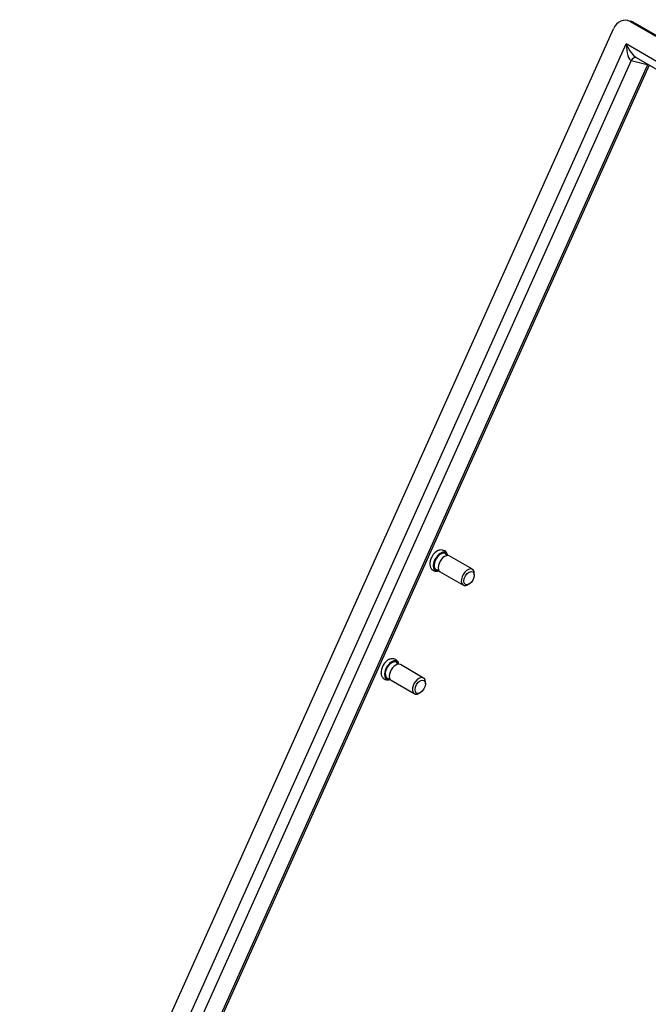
# Model space of a CAD drawing. Header units: inches. Extents: x 13 to 125, y 11 to 86.
# Tile 9 of 11: x 105.07 to 111.64, y 49.36 to 59.67. Entities that reach past the tile are written whole.
import ezdxf

# ---------------------------------------------------------------- set-up
doc = ezdxf.new("R2010")
doc.units = ezdxf.units.IN
doc.header["$MEASUREMENT"] = 0
doc.layers.add('Visible Edges(ANSI)', color=7, linetype='Continuous', lineweight=25)
doc.layers.add('Visible Tangent Edges(ANSI)', color=7, linetype='Continuous', lineweight=25)

msp = doc.modelspace()

# ---------------------------------------------------------------- linework, layer by layer
at = {"layer": 'Visible Edges(ANSI)'}
for p, q in [((105.068, 45.742), (111.279, 59.571)), ((111.426, 59.66), (111.458, 59.653)), ((111.454, 59.649), (122.284, 53.397)), ((122.315, 53.389), (111.486, 59.642)), ((111.517, 59.27), (122.049, 53.19)), ((111.652, 59.192), (105.602, 45.723)), ((109.803, 53.916), (109.561, 54.056)), ((109.707, 53.749), (109.464, 53.889)), ((109.823, 53.856), (109.823, 53.872)), ((109.769, 53.762), (109.755, 53.754)), ((109.292, 52.778), (109.05, 52.918)), ((109.195, 52.611), (108.953, 52.751)), ((109.312, 52.718), (109.312, 52.734)), ((109.258, 52.624), (109.244, 52.616))]:
    msp.add_line(p, q, dxfattribs=at)
for centre, major_axis, ratio, start_param, end_param in [((111.39, 59.507), (0.035, 0.153), 0.804092, 6.042375, 7.613171), ((111.422, 59.499), (0.035, 0.153), 0.804092, 6.042375, 6.283185), ((109.435, 54.017), (-0.0543, -0.0941), 0.57735, 3.791126, 5.633652), ((109.471, 53.996), (0.0543, 0.0941), 0.57735, 5.733748, 9.974215), ((109.471, 53.996), (0.0482, 0.0835), 0.57735, 5.835453, 9.87251), ((109.513, 53.972), (0.0482, 0.0835), 0.57735, 0, 3.141593), ((109.755, 53.833), (0.0482, 0.0835), 0.57735, 5.497787, 10.210176), ((108.924, 52.88), (-0.0543, -0.0941), 0.57735, 3.791126, 5.633652), ((108.96, 52.859), (0.0543, 0.0941), 0.57735, 5.733748, 9.974215), ((108.96, 52.859), (0.0482, 0.0835), 0.57735, 5.835453, 9.87251), ((109.001, 52.835), (0.0482, 0.0835), 0.57735, 0, 3.141593), ((109.244, 52.695), (0.0482, 0.0835), 0.57735, 5.497787, 10.210176)]:
    msp.add_ellipse(centre, major_axis=major_axis, ratio=ratio, start_param=start_param, end_param=end_param, dxfattribs=at)
for centre in [(109.769, 53.824), (109.258, 52.687)]:
    msp.add_ellipse(centre, major_axis=(-0.0384, -0.0665), ratio=0.57735, dxfattribs=at)
for points, knots in [([(111.518, 59.27), (111.518, 59.27), (111.517, 59.27), (111.517, 59.27), (111.517, 59.27), (111.517, 59.27)], [-0.05046888, -0.05046888, -0.05046888, -0.05046888, -0.03490659, -0.03490659, 0, 0, 0, 0]), ([(109.546, 54.06), (109.544, 54.066), (109.543, 54.072), (109.536, 54.086), (109.531, 54.094), (109.518, 54.106), (109.51, 54.111), (109.495, 54.117), (109.487, 54.118), (109.471, 54.118), (109.462, 54.117), (109.451, 54.114), (109.448, 54.112), (109.445, 54.111)], [4.928624, 4.928624, 4.928624, 4.928624, 5.108067, 5.108067, 5.367881, 5.367881, 5.587472, 5.587472, 5.803241, 5.803241, 6.054602, 6.054602, 6.14732, 6.14732, 6.14732, 6.14732]), ([(109.359, 53.961), (109.36, 53.953), (109.362, 53.944), (109.369, 53.928), (109.375, 53.92), (109.388, 53.908), (109.395, 53.903), (109.411, 53.897), (109.418, 53.896), (109.435, 53.895), (109.444, 53.897), (109.452, 53.9), (109.453, 53.9), (109.453, 53.9)], [1.706661, 1.706661, 1.706661, 1.706661, 1.966475, 1.966475, 2.226288, 2.226288, 2.44588, 2.44588, 2.661648, 2.661648, 2.913009, 2.913009, 2.925357, 2.925357, 2.925357, 2.925357]), ([(109.034, 52.923), (109.033, 52.928), (109.031, 52.934), (109.025, 52.948), (109.02, 52.956), (109.006, 52.968), (108.999, 52.973), (108.984, 52.979), (108.976, 52.98), (108.959, 52.981), (108.951, 52.979), (108.94, 52.976), (108.937, 52.975), (108.934, 52.973)], [4.928624, 4.928624, 4.928624, 4.928624, 5.108067, 5.108067, 5.367881, 5.367881, 5.587472, 5.587472, 5.803241, 5.803241, 6.054602, 6.054602, 6.14732, 6.14732, 6.14732, 6.14732]), ([(108.847, 52.824), (108.848, 52.815), (108.851, 52.807), (108.858, 52.79), (108.864, 52.782), (108.877, 52.77), (108.884, 52.765), (108.899, 52.76), (108.907, 52.758), (108.924, 52.758), (108.933, 52.759), (108.941, 52.762), (108.941, 52.762), (108.942, 52.762)], [1.706661, 1.706661, 1.706661, 1.706661, 1.966475, 1.966475, 2.226288, 2.226288, 2.44588, 2.44588, 2.661648, 2.661648, 2.913009, 2.913009, 2.925357, 2.925357, 2.925357, 2.925357])]:
    msp.add_open_spline(points, degree=3, knots=knots, dxfattribs=at)
at = {"layer": 'Visible Tangent Edges(ANSI)'}
for p, q in [((111.454, 59.649), (111.486, 59.642)), ((105.258, 45.713), (111.412, 59.413)), ((122.14, 53.219), (111.412, 59.413)), ((111.465, 59.239), (105.426, 45.793)), ((105.599, 45.753), (111.638, 59.199)), ((111.465, 59.239), (111.632, 59.2))]:
    msp.add_line(p, q, dxfattribs=at)
for centre, major_axis, ratio, start_param, end_param in [((111.462, 59.401), (0.074, -0.134), 0.25401, 4.487942, 5.884206), ((111.462, 59.401), (0.008, -0.163), 0.302925, 4.626988, 6.197784), ((111.504, 59.217), (0.0124, 0.0536), 0.804092, 0, 1.329986), ((111.671, 59.178), (0.0124, 0.0536), 0.804092, 1.277446, 1.329986), ((111.689, 59.328), (-0.071, -0.122), 0.57735, 0.174533, 0.242946), ((111.677, 59.177), (0.0065, 0.0546), 0.792519, 1.227026, 1.242872)]:
    msp.add_ellipse(centre, major_axis=major_axis, ratio=ratio, start_param=start_param, end_param=end_param, dxfattribs=at)
msp.add_open_spline([(111.638, 59.199), (111.638, 59.199), (111.639, 59.199), (111.64, 59.199)], degree=3, dxfattribs=at)

doc.saveas('drawing.dxf')
